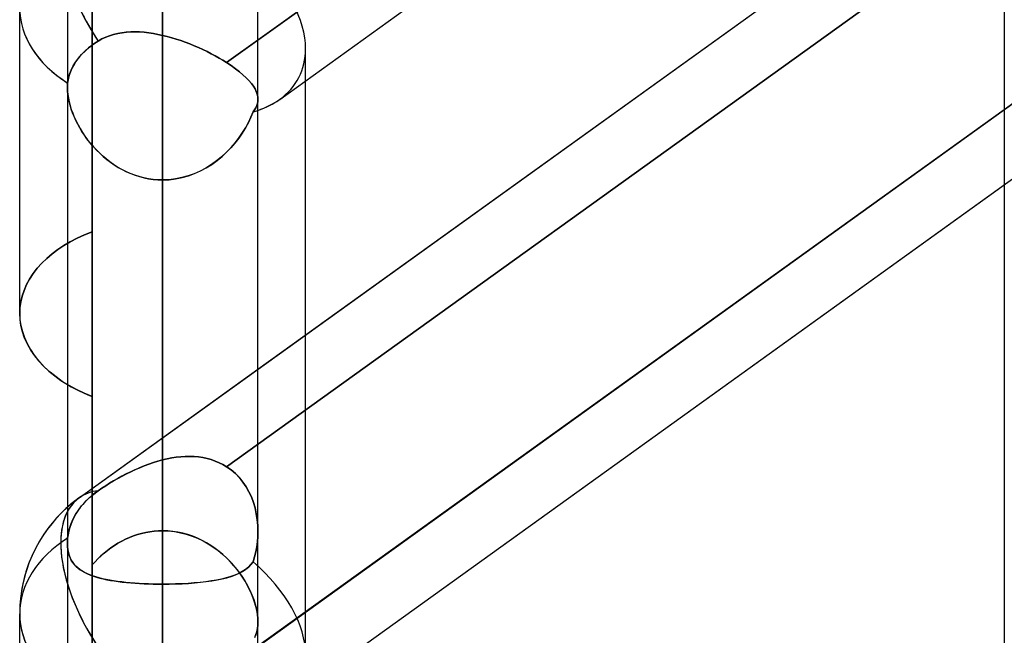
# Model space of a CAD drawing. Header units: millimetres. Extents: x -86 to 92, y -242 to 242.
# Tile 40 of 81: x 14.91 to 24.16, y 45.3 to 51.08. Entities that reach past the tile are written whole.
import ezdxf

# ---------------------------------------------------------------- set-up
doc = ezdxf.new("R2010")
doc.units = ezdxf.units.MM
doc.layers.add('MAIN-1', color=7, linetype='Continuous')

msp = doc.modelspace()

# ---------------------------------------------------------------- linework, layer by layer
at = {"layer": 'MAIN-1'}
for p, q in [((16.2575, 0), (16.2575, 136.2218)), ((16.2575, 136.2218), (16.2575, 0)), ((15.3625, 135.3818), (15.3625, 0)), ((15.3625, 135.3818), (15.3625, 0)), ((17.1525, 0), (17.1525, 135.3818)), ((17.1525, 0), (17.1525, 135.3818)), ((24.1625, 135.3818), (24.1625, 0)), ((24.1625, 135.3818), (24.1625, 0)), ((16.2575, 135.039), (16.2575, 0)), ((16.2575, 49.5785), (16.2575, 135.039)), ((17.3567, 50.3353), (43.4413, 69.0943)), ((15.4737, 46.5926), (41.5583, 65.3516)), ((15.5962, 49.0916), (15.5962, 64.44)), ((15.5962, 64.44), (15.5962, 49.0916)), ((17.3567, 44.6396), (43.4413, 63.3986)), ((16.2575, 60.323), (16.2575, 46.2826)), ((15.5962, 45.9632), (15.5962, 60.0311)), ((17.1525, 45.4267), (17.1525, 59.428)), ((17.1525, 45.4267), (17.1525, 59.428)), ((15.5962, 47.5429), (15.5962, 58.8249)), ((15.5962, 58.8249), (15.5962, 45.1069)), ((16.2575, 45.0117), (16.2575, 58.533)), ((15.5962, 43.3746), (15.5962, 56.385)), ((16.8584, 50.6812), (24.4069, 56.1099)), ((24.1625, 55.9341), (17.1525, 50.8928)), ((17.3567, 50.3353), (24.1625, 55.2298)), ((17.1525, 47.7999), (24.1625, 52.8412)), ((24.4069, 52.3127), (16.8584, 46.8841)), ((16.8584, 46.8841), (24.4069, 52.3127)), ((16.2575, 51.3635), (16.2575, 46.2826)), ((16.2575, 46.2826), (16.2575, 51.3635)), ((14.915, 48.3247), (14.915, 51.1984)), ((14.915, 48.3247), (14.915, 51.1984)), ((15.8361, 50.9549), (15.7973, 50.9455)), ((15.7975, 50.9456), (15.8364, 50.9549)), ((15.8758, 50.9619), (15.8361, 50.9549)), ((15.8364, 50.9549), (15.8762, 50.962)), ((15.9163, 50.9667), (15.8758, 50.9619)), ((15.8762, 50.962), (15.9168, 50.9668)), ((15.9574, 50.9694), (15.9163, 50.9667)), ((15.9168, 50.9668), (15.958, 50.9694)), ((15.9992, 50.9701), (15.9574, 50.9694)), ((15.958, 50.9694), (15.9997, 50.9701)), ((16.0414, 50.9688), (15.9992, 50.9701)), ((15.9997, 50.9701), (16.0419, 50.9688)), ((16.0841, 50.9657), (16.0414, 50.9688)), ((16.0419, 50.9688), (16.0844, 50.9657)), ((16.1271, 50.9609), (16.0841, 50.9657)), ((16.0844, 50.9657), (16.1273, 50.9608)), ((16.1704, 50.9544), (16.1271, 50.9609)), ((16.1273, 50.9608), (16.1705, 50.9544)), ((16.2139, 50.9464), (16.1704, 50.9544)), ((16.1705, 50.9544), (16.2139, 50.9464)), ((15.6214, 50.8634), (15.5915, 50.8423)), ((15.6105, 50.8559), (15.6525, 50.8834)), ((15.6525, 50.8834), (15.6214, 50.8634)), ((15.687, 50.9028), (15.6525, 50.8834)), ((15.6525, 50.8834), (15.687, 50.9028)), ((15.7227, 50.9196), (15.687, 50.9028)), ((15.687, 50.9028), (15.7228, 50.9196)), ((15.7595, 50.9338), (15.7227, 50.9196)), ((15.7228, 50.9196), (15.7596, 50.9338)), ((15.7973, 50.9455), (15.7595, 50.9338)), ((15.7596, 50.9338), (15.7975, 50.9456)), ((16.2575, 50.937), (16.2139, 50.9464)), ((16.2139, 50.9464), (16.2575, 50.937)), ((16.2575, 50.937), (16.3002, 50.9265)), ((16.2575, 46.9486), (16.2575, 50.937)), ((16.2575, 50.937), (16.2575, 46.9486)), ((16.3002, 50.9265), (16.2575, 50.937)), ((16.3002, 50.9265), (16.3429, 50.9147)), ((16.3429, 50.9147), (16.3002, 50.9265)), ((16.3429, 50.9147), (16.3856, 50.9018)), ((16.3856, 50.9018), (16.3429, 50.9147)), ((16.3856, 50.9018), (16.4282, 50.8877)), ((16.4281, 50.8877), (16.3856, 50.9018)), ((16.4705, 50.8726), (16.4281, 50.8877)), ((16.4282, 50.8877), (16.4705, 50.8726)), ((16.4705, 50.8726), (16.5126, 50.8566)), ((16.5125, 50.8566), (16.4705, 50.8726)), ((17.1525, 50.8928), (16.8584, 50.6812)), ((15.5081, 50.77), (15.484, 50.7438)), ((15.4969, 50.7582), (15.5319, 50.793)), ((15.5344, 50.7953), (15.5081, 50.77)), ((15.5319, 50.793), (15.5702, 50.8258)), ((15.5624, 50.8195), (15.5344, 50.7953)), ((15.5915, 50.8423), (15.5624, 50.8195)), ((15.5702, 50.8258), (15.6105, 50.8559)), ((16.5542, 50.8396), (16.5125, 50.8566)), ((16.5126, 50.8566), (16.5542, 50.8396)), ((16.5542, 50.8396), (16.5955, 50.8217)), ((16.5954, 50.8218), (16.5542, 50.8396)), ((16.636, 50.8032), (16.5954, 50.8218)), ((16.5955, 50.8217), (16.6361, 50.8032)), ((16.6757, 50.7841), (16.636, 50.8032)), ((16.6361, 50.8032), (16.6758, 50.7841)), ((16.7144, 50.7644), (16.6757, 50.7841)), ((16.6758, 50.7841), (16.7145, 50.7644)), ((17.6, 50.5103), (17.6, 50.8099)), ((17.6, 42.6163), (17.6, 50.8099)), ((24.1625, 50.8269), (24.1625, 0)), ((24.1625, 50.8269), (24.1625, 0)), ((15.4175, 50.6498), (15.4395, 50.686)), ((15.4427, 50.6908), (15.4259, 50.6645)), ((15.4395, 50.686), (15.4659, 50.7221)), ((15.4621, 50.7173), (15.4427, 50.6908)), ((15.484, 50.7438), (15.4621, 50.7173)), ((15.4659, 50.7221), (15.4969, 50.7582)), ((16.7521, 50.7442), (16.7144, 50.7644)), ((16.7145, 50.7644), (16.7522, 50.7442)), ((16.7888, 50.7236), (16.7521, 50.7442)), ((16.7522, 50.7442), (16.7888, 50.7236)), ((16.7888, 50.7236), (16.8242, 50.7026)), ((16.8242, 50.7026), (16.7888, 50.7236)), ((16.8242, 50.7026), (16.8584, 50.6812)), ((16.8584, 50.6812), (16.8242, 50.7026)), ((16.8584, 50.6812), (16.9015, 50.6526)), ((16.9015, 50.6526), (16.8584, 50.6812)), ((15.383, 50.5711), (15.3984, 50.6113)), ((15.3973, 50.6087), (15.3857, 50.5792)), ((15.4108, 50.6372), (15.3973, 50.6087)), ((15.3984, 50.6113), (15.4175, 50.6498)), ((15.4259, 50.6645), (15.4108, 50.6372)), ((16.9015, 50.6526), (16.9415, 50.624)), ((16.9414, 50.624), (16.9015, 50.6526)), ((16.9781, 50.5956), (16.9414, 50.624)), ((16.9415, 50.624), (16.9782, 50.5955)), ((17.0115, 50.5673), (16.9781, 50.5956)), ((16.9782, 50.5955), (17.0117, 50.5672)), ((15.365, 50.4893), (15.3718, 50.5301)), ((15.3695, 50.5191), (15.365, 50.4893)), ((15.3764, 50.5492), (15.3695, 50.5191)), ((15.3718, 50.5301), (15.383, 50.5711)), ((15.3857, 50.5792), (15.3764, 50.5492)), ((17.0416, 50.5394), (17.0115, 50.5673)), ((17.0117, 50.5672), (17.0417, 50.5393)), ((17.068, 50.512), (17.0416, 50.5394)), ((17.0417, 50.5393), (17.0681, 50.5119)), ((17.0907, 50.4853), (17.068, 50.512)), ((17.0681, 50.5119), (17.0908, 50.4851)), ((17.6, 48.1218), (17.6, 50.5103)), ((15.3627, 50.459), (15.3625, 50.4512)), ((15.3625, 50.4512), (15.3625, 50.4433)), ((15.3625, 50.4433), (15.3626, 50.4511)), ((15.3625, 50.4434), (15.3625, 46.1629)), ((15.3625, 50.4434), (15.3625, 46.1629)), ((15.3625, 50.4433), (15.3635, 50.4123)), ((15.3635, 50.4127), (15.3625, 50.4433)), ((15.3626, 50.4511), (15.3628, 50.4589)), ((15.3631, 50.4667), (15.3627, 50.459)), ((15.3628, 50.4589), (15.3631, 50.4667)), ((15.3636, 50.4743), (15.3631, 50.4667)), ((15.3631, 50.4667), (15.3636, 50.4743)), ((15.3665, 50.381), (15.3635, 50.4127)), ((15.3635, 50.4123), (15.3666, 50.38)), ((15.3642, 50.4818), (15.3636, 50.4743)), ((15.3636, 50.4743), (15.3642, 50.4818)), ((15.365, 50.4893), (15.3642, 50.4818)), ((15.3642, 50.4818), (15.365, 50.4893)), ((17.1098, 50.4591), (17.0907, 50.4853)), ((17.0908, 50.4851), (17.1099, 50.459)), ((17.1254, 50.4336), (17.1098, 50.4591)), ((17.1099, 50.459), (17.1255, 50.4334)), ((17.1374, 50.4087), (17.1254, 50.4336)), ((17.1255, 50.4334), (17.1374, 50.4085)), ((17.1458, 50.3843), (17.1374, 50.4087)), ((17.1374, 50.4085), (17.1459, 50.3842)), ((15.3716, 50.3481), (15.3665, 50.381)), ((15.3666, 50.38), (15.3719, 50.3464)), ((15.3786, 50.3142), (15.3716, 50.3481)), ((15.3719, 50.3464), (15.3792, 50.3119)), ((15.3876, 50.2796), (15.3786, 50.3142)), ((15.3792, 50.3119), (15.3884, 50.2767)), ((16.7721, 44.9234), (24.3429, 50.3681)), ((17.1509, 50.3606), (17.1458, 50.3843)), ((17.1459, 50.3842), (17.1509, 50.3605)), ((17.1472, 50.2968), (17.1512, 50.317)), ((17.1512, 50.317), (17.1473, 50.2969)), ((17.1525, 50.3375), (17.1509, 50.3606)), ((17.1509, 50.3605), (17.1525, 50.3375)), ((17.1525, 50.3375), (17.1512, 50.317)), ((17.1512, 50.317), (17.1525, 50.3375)), ((17.1525, 46.2782), (17.1525, 50.3376)), ((17.1525, 46.2782), (17.1525, 50.3376)), ((24.3429, 50.3681), (24.1625, 50.2383)), ((15.3985, 50.2446), (15.3876, 50.2796)), ((15.3884, 50.2767), (15.3996, 50.2412)), ((15.4112, 50.2093), (15.3985, 50.2446)), ((15.3996, 50.2412), (15.4127, 50.2053)), ((17.1069, 50.2175), (17.0866, 50.1675)), ((17.0871, 50.1686), (17.1069, 50.2175)), ((17.1207, 50.2375), (17.1069, 50.2175)), ((17.1069, 50.2175), (17.1206, 50.2374)), ((17.1206, 50.2374), (17.1319, 50.257)), ((17.132, 50.2573), (17.1207, 50.2375)), ((17.1319, 50.257), (17.1408, 50.2768)), ((17.1409, 50.277), (17.132, 50.2573)), ((17.1408, 50.2768), (17.1472, 50.2968)), ((17.1473, 50.2969), (17.1409, 50.277)), ((24.1625, 50.2383), (17.1525, 45.197)), ((15.4256, 50.1739), (15.4112, 50.2093)), ((15.4127, 50.2053), (15.4277, 50.1692)), ((15.4417, 50.1385), (15.4256, 50.1739)), ((15.4277, 50.1692), (15.4444, 50.1331)), ((15.4595, 50.1032), (15.4417, 50.1385)), ((15.4444, 50.1331), (15.4628, 50.0971)), ((17.0866, 50.1675), (17.0628, 50.1174)), ((17.064, 50.1198), (17.0871, 50.1686)), ((15.4789, 50.0682), (15.4595, 50.1032)), ((15.4628, 50.0971), (15.4829, 50.0613)), ((15.4998, 50.0335), (15.4789, 50.0682)), ((15.4829, 50.0613), (15.5047, 50.0259)), ((15.5225, 49.999), (15.4998, 50.0335)), ((17.0358, 50.0677), (17.0057, 50.0187)), ((17.0087, 50.0234), (17.0379, 50.0713)), ((17.0628, 50.1174), (17.0358, 50.0677)), ((17.0379, 50.0713), (17.064, 50.1198)), ((15.5047, 50.0259), (15.528, 49.991)), ((15.5468, 49.965), (15.5225, 49.999)), ((15.528, 49.991), (15.5529, 49.9568)), ((15.5727, 49.9314), (15.5468, 49.965)), ((15.5529, 49.9568), (15.5793, 49.9233)), ((16.9724, 49.9707), (16.9363, 49.924)), ((16.9409, 49.9297), (16.9764, 49.9761)), ((17.0057, 50.0187), (16.9724, 49.9707)), ((16.9764, 49.9761), (17.0087, 50.0234)), ((15.6002, 49.8986), (15.5727, 49.9314)), ((15.5793, 49.9233), (15.6071, 49.8907)), ((15.6293, 49.8665), (15.6002, 49.8986)), ((15.6071, 49.8907), (15.6364, 49.8591)), ((15.66, 49.8355), (15.6293, 49.8665)), ((15.6364, 49.8591), (15.667, 49.8287)), ((16.8974, 49.8791), (16.8557, 49.8362)), ((16.8608, 49.8412), (16.9024, 49.8846)), ((16.9363, 49.924), (16.8974, 49.8791)), ((16.9024, 49.8846), (16.9409, 49.9297)), ((15.6922, 49.8055), (15.66, 49.8355)), ((15.667, 49.8287), (15.699, 49.7995)), ((15.7259, 49.7767), (15.6922, 49.8055)), ((15.699, 49.7995), (15.7324, 49.7716)), ((15.761, 49.7495), (15.7259, 49.7767)), ((15.7324, 49.7716), (15.767, 49.7451)), ((16.7647, 49.7575), (16.7155, 49.7223)), ((16.7193, 49.7249), (16.769, 49.7608)), ((16.8115, 49.7955), (16.7647, 49.7575)), ((16.769, 49.7608), (16.8163, 49.7998)), ((16.8557, 49.8362), (16.8115, 49.7955)), ((16.8163, 49.7998), (16.8608, 49.8412)), ((15.7973, 49.7238), (15.761, 49.7495)), ((15.767, 49.7451), (15.8028, 49.7202)), ((15.8348, 49.6999), (15.7973, 49.7238)), ((15.8028, 49.7202), (15.8399, 49.6969)), ((15.8734, 49.6779), (15.8348, 49.6999)), ((15.8399, 49.6969), (15.8781, 49.6754)), ((15.9132, 49.6577), (15.8734, 49.6779)), ((15.8781, 49.6754), (15.9174, 49.6557)), ((16.6102, 49.6618), (16.5545, 49.637)), ((16.557, 49.638), (16.6132, 49.6632)), ((16.6639, 49.6903), (16.6102, 49.6618)), ((16.6132, 49.6632), (16.6673, 49.6923)), ((16.7155, 49.7223), (16.6639, 49.6903)), ((16.6673, 49.6923), (16.7193, 49.7249)), ((15.954, 49.6396), (15.9132, 49.6577)), ((15.9174, 49.6557), (15.9577, 49.6381)), ((15.9957, 49.6237), (15.954, 49.6396)), ((15.9577, 49.6381), (15.9988, 49.6226)), ((16.0382, 49.61), (15.9957, 49.6237)), ((15.9988, 49.6226), (16.0405, 49.6094)), ((16.0813, 49.5988), (16.0382, 49.61)), ((16.0405, 49.6094), (16.0829, 49.5984)), ((16.1248, 49.59), (16.0813, 49.5988)), ((16.0829, 49.5984), (16.1259, 49.5898)), ((16.1687, 49.5836), (16.1248, 49.59)), ((16.1259, 49.5898), (16.1694, 49.5835)), ((16.213, 49.5798), (16.1687, 49.5836)), ((16.1694, 49.5835), (16.2133, 49.5798)), ((16.2575, 49.5785), (16.213, 49.5798)), ((16.2133, 49.5798), (16.2575, 49.5785)), ((16.3187, 49.5809), (16.2575, 49.5785)), ((16.2575, 49.5785), (16.3189, 49.5809)), ((16.2575, 45.7813), (16.2575, 49.5785)), ((16.2575, 49.5785), (16.2575, 45.7813)), ((16.2575, 45.7813), (16.2575, 49.5785)), ((16.2575, 44.5111), (16.2575, 49.5785)), ((16.2575, 49.5785), (16.2575, 44.5111)), ((16.3793, 49.5881), (16.3187, 49.5809)), ((16.3189, 49.5809), (16.3797, 49.5882)), ((16.4388, 49.6), (16.3793, 49.5881)), ((16.3797, 49.5882), (16.4398, 49.6002)), ((16.4973, 49.6163), (16.4388, 49.6)), ((16.4398, 49.6002), (16.499, 49.6168)), ((16.5545, 49.637), (16.4973, 49.6163)), ((16.499, 49.6168), (16.557, 49.638)), ((17.3567, 44.6396), (24.1625, 49.534)), ((15.3906, 48.9982), (15.4555, 49.0317)), ((15.4555, 49.0317), (15.3906, 48.9982)), ((15.4555, 49.0317), (15.5242, 49.0629)), ((15.5242, 49.0629), (15.4555, 49.0317)), ((15.5242, 49.0629), (15.5962, 49.0916)), ((15.5962, 49.0916), (15.5242, 49.0629)), ((15.5962, 49.0916), (15.5962, 45.9632)), ((15.5962, 45.9632), (15.5962, 49.0916)), ((15.2197, 48.885), (15.2733, 48.9253)), ((15.2733, 48.9253), (15.2197, 48.885)), ((15.2733, 48.9253), (15.3299, 48.9628)), ((15.3299, 48.9628), (15.2733, 48.9253)), ((15.3299, 48.9628), (15.3906, 48.9982)), ((15.3906, 48.9982), (15.3299, 48.9628)), ((15.1222, 48.7964), (15.1691, 48.8419)), ((15.1691, 48.8419), (15.1222, 48.7964)), ((15.1691, 48.8419), (15.2197, 48.885)), ((15.2197, 48.885), (15.1691, 48.8419)), ((15.0408, 48.699), (15.0792, 48.7486)), ((15.0792, 48.7486), (15.0408, 48.699)), ((15.0792, 48.7486), (15.1222, 48.7964)), ((15.1222, 48.7964), (15.0792, 48.7486)), ((14.979, 48.5949), (15.0073, 48.6476)), ((15.0073, 48.6476), (14.979, 48.5949)), ((15.0073, 48.6476), (15.0408, 48.699)), ((15.0408, 48.699), (15.0073, 48.6476)), ((14.9559, 48.5412), (14.979, 48.5949)), ((14.979, 48.5949), (14.9559, 48.5412)), ((14.9252, 48.4325), (14.9379, 48.4869)), ((14.9379, 48.4869), (14.9252, 48.4325)), ((14.9379, 48.4869), (14.9559, 48.5412)), ((14.9559, 48.5412), (14.9379, 48.4869)), ((14.915, 48.3248), (14.9175, 48.3783)), ((14.9175, 48.3783), (14.915, 48.3248)), ((14.9175, 48.3783), (14.9252, 48.4325)), ((14.9252, 48.4325), (14.9175, 48.3783)), ((14.9179, 48.2678), (14.915, 48.3248)), ((14.915, 48.3248), (14.9178, 48.2689)), ((14.9178, 48.2689), (14.926, 48.2122)), ((14.9265, 48.2099), (14.9179, 48.2678)), ((14.926, 48.2122), (14.9399, 48.155)), ((14.9409, 48.1517), (14.9265, 48.2099)), ((14.9399, 48.155), (14.9594, 48.098)), ((14.9611, 48.0936), (14.9409, 48.1517)), ((14.9594, 48.098), (14.9844, 48.0415)), ((14.9872, 48.036), (14.9611, 48.0936)), ((17.6, 45.1141), (17.6, 48.1218)), ((14.9844, 48.0415), (15.0152, 47.986)), ((15.0192, 47.9796), (14.9872, 48.036)), ((15.0152, 47.986), (15.0516, 47.9319)), ((15.057, 47.9247), (15.0192, 47.9796)), ((15.0516, 47.9319), (15.0932, 47.8797)), ((15.1001, 47.8717), (15.057, 47.9247)), ((15.0932, 47.8797), (15.1395, 47.8295)), ((15.148, 47.821), (15.1001, 47.8717)), ((15.1395, 47.8295), (15.19, 47.7819)), ((15.2003, 47.7729), (15.148, 47.821)), ((15.19, 47.7819), (15.2442, 47.7369)), ((15.2562, 47.7277), (15.2003, 47.7729)), ((15.2442, 47.7369), (15.3015, 47.6951)), ((15.3154, 47.6858), (15.2562, 47.7277)), ((15.4737, 46.5926), (17.1525, 47.7999)), ((15.3015, 47.6951), (15.3626, 47.656)), ((15.3788, 47.6464), (15.3154, 47.6858)), ((15.3626, 47.656), (15.3983, 47.6353)), ((15.4472, 47.6092), (15.3788, 47.6464)), ((15.3983, 47.6353), (15.4355, 47.6152)), ((15.4355, 47.6152), (15.474, 47.5959)), ((15.5198, 47.5746), (15.4472, 47.6092)), ((15.474, 47.5959), (15.5137, 47.5774)), ((15.5137, 47.5774), (15.5545, 47.5597)), ((15.5962, 47.5428), (15.5198, 47.5746)), ((15.5545, 47.5597), (15.5962, 47.5428)), ((15.5962, 45.1069), (15.5962, 47.5429)), ((15.5962, 44.422), (15.5962, 47.5428)), ((15.5962, 47.5428), (15.5962, 44.422)), ((15.5962, 47.5428), (15.5962, 43.4994)), ((15.5962, 43.4994), (15.5962, 47.5428)), ((16.4281, 46.9778), (16.3856, 46.9732)), ((16.3856, 46.9732), (16.4282, 46.9778)), ((16.4705, 46.9805), (16.4281, 46.9778)), ((16.4282, 46.9778), (16.4705, 46.9805)), ((16.5125, 46.9811), (16.4705, 46.9805)), ((16.4705, 46.9805), (16.5126, 46.9811)), ((16.5542, 46.9795), (16.5125, 46.9811)), ((16.5126, 46.9811), (16.5542, 46.9795)), ((16.5954, 46.9758), (16.5542, 46.9795)), ((16.5542, 46.9795), (16.5955, 46.9757)), ((16.0841, 46.8924), (16.0414, 46.875)), ((16.0419, 46.8752), (16.0844, 46.8925)), ((16.1271, 46.9086), (16.0841, 46.8924)), ((16.0844, 46.8925), (16.1273, 46.9087)), ((16.1704, 46.9234), (16.1271, 46.9086)), ((16.1273, 46.9087), (16.1705, 46.9234)), ((16.2139, 46.9368), (16.1704, 46.9234)), ((16.1705, 46.9234), (16.2139, 46.9368)), ((16.2139, 46.9368), (16.2575, 46.9486)), ((16.2575, 46.9486), (16.2139, 46.9368)), ((16.3002, 46.9585), (16.2575, 46.9486)), ((16.2575, 46.9486), (16.3002, 46.9585)), ((16.3429, 46.9668), (16.3002, 46.9585)), ((16.3002, 46.9585), (16.3429, 46.9668)), ((16.3856, 46.9732), (16.3429, 46.9668)), ((16.3429, 46.9668), (16.3856, 46.9732)), ((16.636, 46.9697), (16.5954, 46.9758)), ((16.5955, 46.9757), (16.6361, 46.9697)), ((16.6757, 46.9613), (16.636, 46.9697)), ((16.6361, 46.9697), (16.6758, 46.9613)), ((16.7144, 46.9507), (16.6757, 46.9613)), ((16.6758, 46.9613), (16.7145, 46.9506)), ((16.7521, 46.9376), (16.7144, 46.9507)), ((16.7145, 46.9506), (16.7522, 46.9376)), ((16.7888, 46.9222), (16.7521, 46.9376)), ((16.7522, 46.9376), (16.7888, 46.9222)), ((16.8242, 46.9043), (16.7888, 46.9222)), ((16.7888, 46.9222), (16.8242, 46.9043)), ((16.8584, 46.8841), (16.8242, 46.9043)), ((16.8242, 46.9043), (16.8584, 46.8841)), ((15.8758, 46.7953), (15.8361, 46.7735)), ((15.8364, 46.7737), (15.8762, 46.7955)), ((15.9163, 46.8165), (15.8758, 46.7953)), ((15.8762, 46.7955), (15.9168, 46.8167)), ((15.9574, 46.8369), (15.9163, 46.8165)), ((15.9168, 46.8167), (15.958, 46.8371)), ((15.9992, 46.8564), (15.9574, 46.8369)), ((15.958, 46.8371), (15.9997, 46.8567)), ((16.0414, 46.875), (15.9992, 46.8564)), ((15.9997, 46.8567), (16.0419, 46.8752)), ((16.9015, 46.8535), (16.8584, 46.8841)), ((16.8584, 46.8841), (16.9015, 46.8535)), ((16.9414, 46.8193), (16.9015, 46.8535)), ((16.9015, 46.8535), (16.9415, 46.8192)), ((16.9781, 46.7815), (16.9414, 46.8193)), ((16.9415, 46.8192), (16.9782, 46.7814)), ((15.687, 46.6823), (15.7228, 46.7056)), ((15.7227, 46.7055), (15.687, 46.6823)), ((15.7595, 46.7285), (15.7227, 46.7055)), ((15.7228, 46.7056), (15.7596, 46.7286)), ((15.7973, 46.7512), (15.7595, 46.7285)), ((15.7596, 46.7286), (15.7975, 46.7513)), ((15.8361, 46.7735), (15.7973, 46.7512)), ((15.7975, 46.7513), (15.8364, 46.7737)), ((17.0115, 46.7404), (16.9781, 46.7815)), ((16.9782, 46.7814), (17.0117, 46.7402)), ((17.0416, 46.6961), (17.0115, 46.7404)), ((17.0117, 46.7402), (17.0417, 46.6959)), ((15.5915, 46.6126), (15.5624, 46.5868)), ((15.5702, 46.594), (15.6105, 46.628)), ((15.6214, 46.6365), (15.5915, 46.6126)), ((15.6105, 46.628), (15.6525, 46.659)), ((15.6525, 46.659), (15.6214, 46.6365)), ((15.6525, 46.659), (15.687, 46.6823)), ((15.687, 46.6823), (15.6525, 46.659)), ((17.068, 46.6492), (17.0416, 46.6961)), ((17.0417, 46.6959), (17.0681, 46.649)), ((17.0907, 46.6002), (17.068, 46.6492)), ((17.0681, 46.649), (17.0908, 46.6)), ((15.4659, 46.4767), (15.4969, 46.5175)), ((15.5081, 46.5309), (15.484, 46.5013)), ((15.4969, 46.5175), (15.5319, 46.5569)), ((15.5344, 46.5595), (15.5081, 46.5309)), ((15.5319, 46.5569), (15.5702, 46.594)), ((15.5624, 46.5868), (15.5344, 46.5595)), ((17.1098, 46.5494), (17.0907, 46.6002)), ((17.0908, 46.6), (17.1099, 46.5491)), ((17.1254, 46.4969), (17.1098, 46.5494)), ((17.1099, 46.5491), (17.1255, 46.4965)), ((15.4175, 46.3947), (15.4395, 46.4357)), ((15.4427, 46.4411), (15.4259, 46.4114)), ((15.4395, 46.4357), (15.4659, 46.4767)), ((15.4621, 46.4712), (15.4427, 46.4411)), ((15.484, 46.5013), (15.4621, 46.4712)), ((17.1374, 46.4431), (17.1254, 46.4969)), ((17.1255, 46.4965), (17.1374, 46.4427)), ((17.1458, 46.3884), (17.1374, 46.4431)), ((17.1374, 46.4427), (17.1459, 46.3881)), ((15.383, 46.3051), (15.3984, 46.3509)), ((15.3973, 46.3479), (15.3857, 46.3144)), ((15.4108, 46.3804), (15.3973, 46.3479)), ((15.3984, 46.3509), (15.4175, 46.3947)), ((15.4259, 46.4114), (15.4108, 46.3804)), ((17.1509, 46.3334), (17.1458, 46.3884)), ((17.1459, 46.3881), (17.1509, 46.3332)), ((17.1525, 46.2784), (17.1509, 46.3334)), ((17.1509, 46.3332), (17.1525, 46.2784)), ((15.365, 46.2118), (15.3718, 46.2584)), ((15.3695, 46.2459), (15.365, 46.2118)), ((15.3764, 46.2802), (15.3695, 46.2459)), ((15.3718, 46.2584), (15.383, 46.3051)), ((15.3857, 46.3144), (15.3764, 46.2802)), ((15.9825, 46.2336), (16.0205, 46.2464)), ((16.0211, 46.2465), (15.9831, 46.2338)), ((16.0205, 46.2464), (16.059, 46.2573)), ((16.0595, 46.2574), (16.0211, 46.2465)), ((16.059, 46.2573), (16.0982, 46.2664)), ((16.0984, 46.2664), (16.0595, 46.2574)), ((16.0982, 46.2664), (16.1376, 46.2734)), ((16.1377, 46.2735), (16.0984, 46.2664)), ((16.1376, 46.2734), (16.1774, 46.2785)), ((16.1774, 46.2785), (16.1377, 46.2735)), ((16.1774, 46.2785), (16.2174, 46.2816)), ((16.2173, 46.2816), (16.1774, 46.2785)), ((16.2575, 46.2826), (16.2173, 46.2816)), ((16.2174, 46.2816), (16.2575, 46.2826)), ((16.2575, 46.2826), (16.3141, 46.2806)), ((16.3056, 46.2811), (16.2575, 46.2826)), ((16.3535, 46.2767), (16.3056, 46.2811)), ((16.3141, 46.2806), (16.3701, 46.2745)), ((16.401, 46.2694), (16.3535, 46.2767)), ((16.3701, 46.2745), (16.4254, 46.2645)), ((16.4481, 46.2593), (16.401, 46.2694)), ((16.4254, 46.2645), (16.48, 46.2507)), ((16.4944, 46.2464), (16.4481, 46.2593)), ((16.48, 46.2507), (16.5336, 46.2331)), ((16.5399, 46.2308), (16.4944, 46.2464)), ((17.1512, 46.2287), (17.1525, 46.2784)), ((17.1525, 46.2784), (17.1512, 46.2289)), ((15.3627, 46.1787), (15.3625, 46.1707)), ((15.3625, 46.1707), (15.3625, 46.1627)), ((15.3625, 46.1625), (15.3626, 46.1705)), ((15.3625, 46.1627), (15.3635, 46.133)), ((15.3635, 46.1332), (15.3625, 46.1625)), ((15.3626, 46.1705), (15.3628, 46.1786)), ((15.3631, 46.1869), (15.3627, 46.1787)), ((15.3628, 46.1786), (15.3631, 46.1867)), ((15.3636, 46.1951), (15.3631, 46.1869)), ((15.3631, 46.1867), (15.3636, 46.195)), ((15.3636, 46.195), (15.3642, 46.2034)), ((15.3642, 46.2034), (15.3636, 46.1951)), ((15.3642, 46.2034), (15.365, 46.2118)), ((15.365, 46.2118), (15.3642, 46.2034)), ((15.8042, 46.1443), (15.8381, 46.1652)), ((15.8383, 46.1654), (15.8044, 46.1444)), ((15.8381, 46.1652), (15.8729, 46.1847)), ((15.8732, 46.1849), (15.8383, 46.1654)), ((15.8729, 46.1847), (15.9087, 46.2027)), ((15.909, 46.2028), (15.8732, 46.1849)), ((15.9087, 46.2027), (15.9453, 46.219)), ((15.9457, 46.2192), (15.909, 46.2028)), ((15.9453, 46.219), (15.9825, 46.2336)), ((15.9831, 46.2338), (15.9457, 46.2192)), ((16.5336, 46.2331), (16.5861, 46.2119)), ((16.5843, 46.2127), (16.5399, 46.2308)), ((16.6277, 46.1922), (16.5843, 46.2127)), ((16.5861, 46.2119), (16.637, 46.1874)), ((16.6699, 46.1693), (16.6277, 46.1922)), ((16.637, 46.1874), (16.6861, 46.1598)), ((16.7106, 46.1444), (16.6699, 46.1693)), ((16.6861, 46.1598), (16.7333, 46.1292)), ((17.1408, 46.1312), (17.1472, 46.1796)), ((17.1473, 46.1799), (17.1409, 46.1317)), ((17.1472, 46.1796), (17.1512, 46.2287)), ((17.1512, 46.2289), (17.1473, 46.1799)), ((15.3665, 46.1053), (15.3635, 46.1332)), ((15.3635, 46.133), (15.3666, 46.1046)), ((15.3716, 46.0787), (15.3665, 46.1053)), ((15.3666, 46.1046), (15.3719, 46.0775)), ((15.3787, 46.0535), (15.3716, 46.0787)), ((15.3719, 46.0775), (15.3792, 46.052)), ((15.3877, 46.0299), (15.3787, 46.0535)), ((15.7084, 46.0733), (15.6785, 46.0471)), ((15.6788, 46.0474), (15.7085, 46.0734)), ((15.7393, 46.0983), (15.7084, 46.0733)), ((15.7085, 46.0734), (15.7394, 46.0983)), ((15.7713, 46.122), (15.7393, 46.0983)), ((15.7394, 46.0983), (15.7713, 46.1219)), ((15.8044, 46.1444), (15.7713, 46.122)), ((15.7713, 46.1219), (15.8042, 46.1443)), ((16.75, 46.1174), (16.7106, 46.1444)), ((16.7333, 46.1292), (16.7785, 46.096)), ((16.7879, 46.0886), (16.75, 46.1174)), ((16.7785, 46.096), (16.8217, 46.0603)), ((16.8243, 46.0581), (16.7879, 46.0886)), ((16.8217, 46.0603), (16.8627, 46.0224)), ((16.8591, 46.0259), (16.8243, 46.0581)), ((17.1206, 46.0374), (17.1319, 46.0837)), ((17.132, 46.0844), (17.1207, 46.0378)), ((17.1319, 46.0837), (17.1408, 46.1312)), ((17.1409, 46.1317), (17.132, 46.0844)), ((15.3792, 46.052), (15.3884, 46.0281)), ((15.3985, 46.0078), (15.3877, 46.0299)), ((15.3884, 46.0281), (15.3996, 46.0059)), ((15.4112, 45.9873), (15.3985, 46.0078)), ((15.3996, 46.0059), (15.4127, 45.9852)), ((15.4257, 45.9683), (15.4112, 45.9873)), ((15.4127, 45.9852), (15.4277, 45.9659)), ((15.4418, 45.9506), (15.4257, 45.9683)), ((15.4277, 45.9659), (15.4444, 45.9481)), ((15.5962, 45.9632), (15.6226, 45.9922)), ((15.6224, 45.9919), (15.5962, 45.9632)), ((15.6498, 46.02), (15.6224, 45.9919)), ((15.6226, 45.9922), (15.6501, 46.0203)), ((15.6785, 46.0471), (15.6498, 46.02)), ((15.6501, 46.0203), (15.6788, 46.0474)), ((16.8922, 45.9924), (16.8591, 46.0259)), ((16.8627, 46.0224), (16.9011, 45.9828)), ((16.9237, 45.9574), (16.8922, 45.9924)), ((16.9011, 45.9828), (16.937, 45.9418)), ((17.0866, 45.965), (17.0628, 45.9407)), ((17.064, 45.9418), (17.0871, 45.9656)), ((17.1069, 45.992), (17.0866, 45.965)), ((17.0871, 45.9656), (17.1069, 45.992)), ((17.1207, 46.0378), (17.1069, 45.992)), ((17.1069, 45.992), (17.1206, 46.0374)), ((15.4596, 45.9342), (15.4418, 45.9506)), ((15.4444, 45.9481), (15.4628, 45.9315)), ((15.4789, 45.9191), (15.4596, 45.9342)), ((15.4628, 45.9315), (15.4829, 45.9162)), ((15.4999, 45.905), (15.4789, 45.9191)), ((15.4829, 45.9162), (15.5047, 45.9021)), ((15.5226, 45.8919), (15.4999, 45.905)), ((15.5047, 45.9021), (15.528, 45.889)), ((15.5469, 45.8798), (15.5226, 45.8919)), ((15.528, 45.889), (15.5529, 45.877)), ((15.5728, 45.8686), (15.5469, 45.8798)), ((15.5529, 45.877), (15.5793, 45.866)), ((15.6003, 45.8582), (15.5728, 45.8686)), ((16.9024, 45.854), (16.9409, 45.8681)), ((16.9534, 45.9214), (16.9237, 45.9574)), ((16.9724, 45.8818), (16.9363, 45.8662)), ((16.937, 45.9418), (16.9702, 45.8995)), ((16.9409, 45.8681), (16.9764, 45.8837)), ((16.9814, 45.8843), (16.9534, 45.9214)), ((16.9702, 45.8995), (17.0008, 45.8564)), ((17.0057, 45.8993), (16.9724, 45.8818)), ((16.9764, 45.8837), (17.0087, 45.9011)), ((17.0074, 45.8463), (16.9814, 45.8843)), ((17.0358, 45.9189), (17.0057, 45.8993)), ((17.0087, 45.9011), (17.0379, 45.9204)), ((17.0628, 45.9407), (17.0358, 45.9189)), ((17.0379, 45.9204), (17.064, 45.9418)), ((15.5793, 45.866), (15.6071, 45.8559)), ((15.6294, 45.8487), (15.6003, 45.8582)), ((15.6071, 45.8559), (15.6364, 45.8466)), ((15.6601, 45.8399), (15.6294, 45.8487)), ((15.6364, 45.8466), (15.667, 45.838)), ((15.6923, 45.8318), (15.6601, 45.8399)), ((15.667, 45.838), (15.699, 45.8302)), ((15.726, 45.8244), (15.6923, 45.8318)), ((15.699, 45.8302), (15.7324, 45.8231)), ((15.7611, 45.8177), (15.726, 45.8244)), ((15.7324, 45.8231), (15.767, 45.8166)), ((15.7974, 45.8116), (15.7611, 45.8177)), ((15.767, 45.8166), (15.8028, 45.8107)), ((15.8349, 45.8061), (15.7974, 45.8116)), ((15.8028, 45.8107), (15.8399, 45.8055)), ((15.8735, 45.8013), (15.8349, 45.8061)), ((15.8399, 45.8055), (15.8781, 45.8008)), ((15.9132, 45.797), (15.8735, 45.8013)), ((15.8781, 45.8008), (15.9174, 45.7966)), ((15.954, 45.7933), (15.9132, 45.797)), ((15.9174, 45.7966), (15.9577, 45.793)), ((15.9958, 45.7901), (15.954, 45.7933)), ((15.9577, 45.793), (15.9988, 45.7898)), ((16.0383, 45.7874), (15.9958, 45.7901)), ((15.9988, 45.7898), (16.0405, 45.7872)), ((16.0813, 45.7852), (16.0383, 45.7874)), ((16.0405, 45.7872), (16.0829, 45.7851)), ((16.1248, 45.7835), (16.0813, 45.7852)), ((16.0829, 45.7851), (16.1259, 45.7834)), ((16.1687, 45.7823), (16.1248, 45.7835)), ((16.1259, 45.7834), (16.1694, 45.7823)), ((16.213, 45.7816), (16.1687, 45.7823)), ((16.1694, 45.7823), (16.2133, 45.7816)), ((16.2575, 45.7813), (16.213, 45.7816)), ((16.2133, 45.7816), (16.2575, 45.7813)), ((16.2575, 45.7813), (16.3189, 45.7818)), ((16.3187, 45.7818), (16.2575, 45.7813)), ((16.2575, 0), (16.2575, 45.7813)), ((16.2575, 45.7813), (16.2575, 40.7139)), ((16.2575, 40.7139), (16.2575, 45.7813)), ((16.3793, 45.7831), (16.3187, 45.7818)), ((16.3189, 45.7818), (16.3797, 45.7831)), ((16.4388, 45.7854), (16.3793, 45.7831)), ((16.3797, 45.7831), (16.4398, 45.7854)), ((16.4973, 45.7886), (16.4388, 45.7854)), ((16.4398, 45.7854), (16.499, 45.7887)), ((16.5545, 45.7927), (16.4973, 45.7886)), ((16.499, 45.7887), (16.557, 45.7929)), ((16.6102, 45.7979), (16.5545, 45.7927)), ((16.557, 45.7929), (16.6132, 45.7982)), ((16.6639, 45.804), (16.6102, 45.7979)), ((16.6132, 45.7982), (16.6673, 45.8045)), ((16.7155, 45.8112), (16.6639, 45.804)), ((16.6673, 45.8045), (16.7193, 45.8119)), ((16.7647, 45.8196), (16.7155, 45.8112)), ((16.7193, 45.8119), (16.769, 45.8204)), ((16.8115, 45.8292), (16.7647, 45.8196)), ((16.769, 45.8204), (16.8163, 45.8303)), ((16.8557, 45.8401), (16.8115, 45.8292)), ((16.8163, 45.8303), (16.8608, 45.8415)), ((16.8974, 45.8524), (16.8557, 45.8401)), ((16.8608, 45.8415), (16.9024, 45.854)), ((16.9363, 45.8662), (16.8974, 45.8524)), ((17.0008, 45.8564), (17.0287, 45.8126)), ((17.0316, 45.8077), (17.0074, 45.8463)), ((17.0287, 45.8126), (17.0538, 45.7685)), ((17.0538, 45.7686), (17.0316, 45.8077)), ((17.0739, 45.7291), (17.0538, 45.7686)), ((17.0538, 45.7685), (17.0763, 45.7242)), ((17.0919, 45.6895), (17.0739, 45.7291)), ((17.0763, 45.7242), (17.096, 45.6797)), ((17.1077, 45.6501), (17.0919, 45.6895)), ((17.096, 45.6797), (17.113, 45.6354)), ((17.1212, 45.6109), (17.1077, 45.6501)), ((17.113, 45.6354), (17.127, 45.5915)), ((17.1323, 45.5722), (17.1212, 45.6109)), ((17.127, 45.5915), (17.1381, 45.5483)), ((14.915, 42.629), (14.915, 45.5027)), ((14.915, 42.629), (14.915, 45.5027)), ((17.1411, 45.5341), (17.1323, 45.5722)), ((17.1381, 45.5483), (17.1461, 45.506)), ((17.1475, 45.4969), (17.1411, 45.5341)), ((17.1461, 45.506), (17.1509, 45.4655)), ((17.1513, 45.4611), (17.1475, 45.4969)), ((17.1509, 45.4655), (17.1525, 45.427)), ((17.1525, 45.427), (17.151, 45.3907)), ((17.1525, 45.427), (17.1513, 45.4611)), ((17.1513, 45.3945), (17.1525, 45.427)), ((17.1389, 45.324), (17.1284, 45.2939)), ((17.1333, 45.3067), (17.1417, 45.3344)), ((17.1464, 45.3564), (17.1389, 45.324)), ((17.1417, 45.3344), (17.1477, 45.3637)), ((17.151, 45.3907), (17.1464, 45.3564)), ((17.1477, 45.3637), (17.1513, 45.3945)), ((17.1227, 45.2809), (17.1333, 45.3067))]:
    msp.add_line(p, q, dxfattribs=at)
for start, end in [(125.72241, 180.00004), (125.72241, 131.81032), (131.81032, 180.00004)]:
    msp.add_arc((16.2575, 45.5027), 1.3425, start, end, dxfattribs=at)
for centre, major_axis, ratio, start_param, end_param in [((16.2575, 51.1984), (-0.7838, 1.0899), 0.504207, -0.000074, 1.498111), ((16.2575, 51.1984), (-1.2802, 0.6562), 0.615764, -2.835746, -1.978099), ((16.2575, 51.1984), (-1.2802, 0.6562), 0.615764, -2.835746, -1.978099), ((16.2575, 51.1984), (-0.7838, 1.0899), 0.504207, 0.974227, 1.498111), ((16.2575, 51.1984), (1.3425, 0), 0.707107, 3.141593, 3.985158), ((16.2575, 51.1984), (1.3425, 0), 0.707107, -3.141593, -2.300519), ((16.2575, 51.1984), (-1.2802, 0.6562), 0.615764, 2.835094, 3.44744), ((16.2575, 51.1984), (-1.2802, 0.6562), 0.615764, 2.835094, 3.44744), ((16.2575, 51.1984), (1.3425, 0), 0.707107, -2.300519, -2.298027), ((16.2575, 51.1984), (-1.2802, 0.6562), 0.615764, 2.56156, 2.835094), ((16.2575, 51.1984), (-1.2802, 0.6562), 0.615764, 2.606256, 2.835094), ((16.2575, 51.1984), (-1.2802, 0.6562), 0.615764, 2.56156, 2.606256), ((16.2575, 45.5027), (-0.7838, 1.0899), 0.504207, -0.275175, -0.002652), ((16.2575, 45.5027), (-0.7838, 1.0899), 0.504207, -0.275175, -0.002652), ((16.2575, 45.5027), (-0.7838, 1.0899), 0.504207, 0, 1.589267), ((16.2575, 45.5027), (-0.7838, 1.0899), 0.504207, 0, 0.248764), ((16.2575, 45.5027), (-0.7838, 1.0899), 0.504207, -0.002652, 0), ((16.2575, 45.5027), (-0.7838, 1.0899), 0.504207, -0.002652, 0), ((16.2575, 45.5027), (-0.7838, 1.0899), 0.504207, 0.248764, 0.974179), ((16.2575, 45.5027), (1.3425, 0), 0.707107, 2.298027, 3.141593), ((16.2575, 45.5027), (1.3425, 0), 0.707107, 2.298027, 3.141593), ((16.2575, 45.5027), (-1.2802, 0.6562), 0.615764, -2.835972, -1.950092), ((16.2575, 45.5027), (-1.2802, 0.6562), 0.615764, -2.835972, -1.950092), ((16.2575, 45.5027), (-0.7838, 1.0899), 0.504207, 0.974179, 1.589267), ((16.2575, 45.5027), (1.3425, 0), 0.707107, 3.141593, 4.001998), ((16.2575, 45.5027), (1.3425, 0), 0.707107, -3.141593, -2.300523)]:
    msp.add_ellipse(centre, major_axis=major_axis, ratio=ratio, start_param=start_param, end_param=end_param, dxfattribs=at)

doc.saveas('drawing.dxf')
